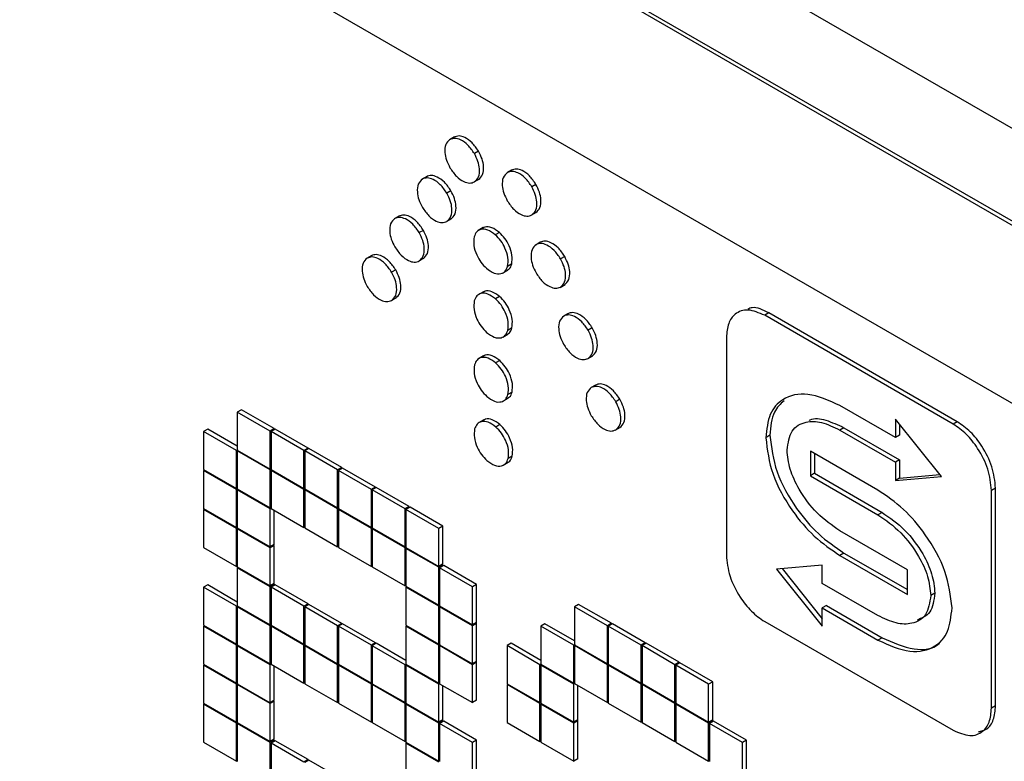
# Model space of a CAD drawing. Header units: millimetres. Extents: x 0 to 4200, y 0 to 2970.
# Tile 69 of 75: x 3128 to 3145, y 2218 to 2231. Entities that reach past the tile are written whole.
import ezdxf

# ---------------------------------------------------------------- set-up
doc = ezdxf.new("R2010")
doc.units = ezdxf.units.MM
doc.header["$LTSCALE"] = 10

msp = doc.modelspace()

# ---------------------------------------------------------------- linework, layer by layer
at = {"color": 7, "linetype": 'Continuous', "lineweight": 25}
for p, q in [((3162.244, 2218.941), (3087.319, 2262.194)), ((3154.372, 2221.819), (3093.998, 2256.672)), ((3154.436, 2221.856), (3094.062, 2256.709)), ((3154.07, 2218.932), (3094.389, 2253.385)), ((3135.702, 2228.588), (3135.614, 2228.537)), ((3136.114, 2228.34), (3136.043, 2228.299)), ((3136.609, 2227.973), (3136.6, 2227.968)), ((3136.679, 2228.014), (3136.609, 2227.973)), ((3135.228, 2227.908), (3135.139, 2227.857)), ((3136.114, 2227.854), (3136.044, 2227.813)), ((3137.1, 2227.77), (3137.029, 2227.729)), ((3135.639, 2227.66), (3135.568, 2227.619)), ((3137.02, 2227.239), (3137.108, 2227.29)), ((3134.753, 2227.228), (3134.665, 2227.177)), ((3135.56, 2227.128), (3135.569, 2227.133)), ((3135.64, 2227.174), (3135.569, 2227.133)), ((3135.165, 2226.98), (3135.094, 2226.94)), ((3136.195, 2227.026), (3136.106, 2226.975)), ((3136.473, 2226.944), (3136.402, 2226.903)), ((3137.174, 2226.774), (3137.103, 2226.733)), ((3137.103, 2226.733), (3137.094, 2226.728)), ((3134.278, 2226.548), (3134.19, 2226.497)), ((3135.085, 2226.448), (3135.094, 2226.453)), ((3135.165, 2226.494), (3135.094, 2226.453)), ((3137.595, 2226.531), (3137.524, 2226.49)), ((3134.69, 2226.3), (3134.619, 2226.26)), ((3136.527, 2226.246), (3136.616, 2226.297)), ((3136.684, 2226.402), (3136.613, 2226.361)), ((3136.198, 2225.924), (3136.109, 2225.873)), ((3137.515, 2225.999), (3137.603, 2226.05)), ((3134.61, 2225.768), (3134.62, 2225.774)), ((3134.691, 2225.815), (3134.62, 2225.774)), ((3136.476, 2225.843), (3136.405, 2225.802)), ((3137.578, 2225.506), (3137.569, 2225.5)), ((3137.649, 2225.547), (3137.578, 2225.506)), ((3141.104, 2225.56), (3141.033, 2225.519)), ((3144.273, 2223.649), (3141.033, 2225.519)), ((3144.343, 2223.69), (3141.104, 2225.56)), ((3136.687, 2225.301), (3136.616, 2225.26)), ((3138.069, 2225.303), (3137.998, 2225.262)), ((3136.531, 2225.144), (3136.619, 2225.195)), ((3140.374, 2225.138), (3140.374, 2221.397)), ((3136.201, 2224.822), (3136.113, 2224.771)), ((3136.479, 2224.741), (3136.408, 2224.7)), ((3137.989, 2224.772), (3138.078, 2224.823)), ((3138.052, 2224.278), (3138.043, 2224.273)), ((3138.123, 2224.319), (3138.052, 2224.278)), ((3136.534, 2224.043), (3136.622, 2224.094)), ((3136.69, 2224.199), (3136.619, 2224.158)), ((3138.544, 2224.075), (3138.473, 2224.034)), ((3132.037, 2223.896), (3131.966, 2223.856)), ((3132.602, 2223.57), (3132.037, 2223.896)), ((3143.282, 2223.416), (3142.326, 2223.968)), ((3131.966, 2223.856), (3131.966, 2223.202)), ((3132.532, 2223.529), (3131.966, 2223.856)), ((3136.204, 2223.72), (3136.115, 2223.669)), ((3144.071, 2222.749), (3143.282, 2223.731)), ((3143.282, 2223.731), (3143.282, 2223.416)), ((3131.457, 2223.562), (3131.386, 2223.521)), ((3131.966, 2223.268), (3131.457, 2223.562)), ((3132.602, 2223.57), (3132.532, 2223.529)), ((3132.617, 2223.562), (3132.546, 2223.521)), ((3132.602, 2223.554), (3132.602, 2223.57)), ((3133.182, 2223.235), (3132.617, 2223.562)), ((3136.482, 2223.639), (3136.411, 2223.598)), ((3138.464, 2223.544), (3138.552, 2223.595)), ((3142.396, 2223.587), (3142.326, 2223.546)), ((3142.326, 2223.546), (3143.282, 2222.994)), ((3142.396, 2223.587), (3143.353, 2223.034)), ((3143.353, 2223.643), (3143.353, 2223.457)), ((3144.343, 2223.69), (3144.273, 2223.649)), ((3131.386, 2223.521), (3131.386, 2222.868)), ((3131.952, 2223.194), (3131.386, 2223.521)), ((3132.532, 2222.876), (3132.532, 2223.529)), ((3132.546, 2223.521), (3132.546, 2222.868)), ((3133.111, 2223.194), (3132.546, 2223.521)), ((3141.122, 2223.456), (3141.052, 2223.415)), ((3143.353, 2223.457), (3143.282, 2223.416)), ((3131.966, 2223.202), (3131.952, 2223.194)), ((3131.966, 2223.202), (3132.532, 2222.876)), ((3133.182, 2223.235), (3133.111, 2223.194)), ((3133.196, 2223.227), (3133.126, 2223.186)), ((3133.182, 2223.219), (3133.182, 2223.235)), ((3133.762, 2222.9), (3133.196, 2223.227)), ((3131.952, 2222.541), (3131.952, 2223.194)), ((3131.98, 2223.194), (3131.966, 2223.186)), ((3131.966, 2223.186), (3131.966, 2222.533)), ((3132.532, 2222.86), (3131.966, 2223.186)), ((3133.111, 2222.541), (3133.111, 2223.194)), ((3133.126, 2223.186), (3133.126, 2222.533)), ((3133.691, 2222.86), (3133.126, 2223.186)), ((3136.693, 2223.097), (3136.622, 2223.056)), ((3142.98, 2222.513), (3141.819, 2223.183)), ((3141.819, 2223.183), (3141.819, 2222.761)), ((3141.89, 2223.142), (3141.89, 2222.802)), ((3143.353, 2223.034), (3143.282, 2222.994)), ((3143.353, 2223.034), (3143.353, 2222.719)), ((3131.386, 2222.868), (3131.952, 2222.541)), ((3132.546, 2222.884), (3132.532, 2222.876)), ((3132.546, 2222.868), (3132.532, 2222.86)), ((3132.546, 2222.868), (3133.111, 2222.541)), ((3133.762, 2222.9), (3133.691, 2222.86)), ((3133.776, 2222.892), (3133.705, 2222.851)), ((3133.762, 2222.884), (3133.762, 2222.9)), ((3134.342, 2222.566), (3133.776, 2222.892)), ((3136.537, 2222.941), (3136.625, 2222.992)), ((3143.282, 2222.994), (3143.282, 2222.679)), ((3131.4, 2222.859), (3131.386, 2222.851)), ((3131.386, 2222.851), (3131.386, 2222.198)), ((3131.952, 2222.525), (3131.386, 2222.851)), ((3132.532, 2222.206), (3132.532, 2222.86)), ((3132.56, 2222.86), (3132.546, 2222.851)), ((3132.546, 2222.851), (3132.546, 2222.198)), ((3133.111, 2222.525), (3132.546, 2222.851)), ((3133.691, 2222.206), (3133.691, 2222.86)), ((3133.705, 2222.851), (3133.705, 2222.198)), ((3134.271, 2222.525), (3133.705, 2222.851)), ((3141.89, 2222.802), (3141.819, 2222.761)), ((3141.819, 2222.761), (3142.98, 2222.091)), ((3141.89, 2222.802), (3143.051, 2222.131)), ((3143.282, 2222.679), (3144.071, 2222.749)), ((3143.353, 2222.719), (3143.282, 2222.679)), ((3143.353, 2222.719), (3144.045, 2222.782)), ((3131.966, 2222.549), (3131.952, 2222.541)), ((3131.966, 2222.533), (3131.952, 2222.525)), ((3131.952, 2221.871), (3131.952, 2222.525)), ((3131.966, 2222.533), (3132.532, 2222.206)), ((3131.98, 2222.525), (3131.966, 2222.517)), ((3133.126, 2222.549), (3133.111, 2222.541)), ((3133.126, 2222.533), (3133.111, 2222.525)), ((3133.111, 2221.872), (3133.111, 2222.525)), ((3133.126, 2222.533), (3133.691, 2222.206)), ((3133.14, 2222.525), (3133.126, 2222.517)), ((3134.342, 2222.566), (3134.271, 2222.525)), ((3134.271, 2221.872), (3134.271, 2222.525)), ((3134.356, 2222.558), (3134.285, 2222.517)), ((3134.342, 2222.549), (3134.342, 2222.566)), ((3134.922, 2222.231), (3134.356, 2222.558)), ((3145.003, 2222.547), (3144.932, 2222.506)), ((3145.003, 2218.806), (3145.003, 2222.547)), ((3131.966, 2222.517), (3131.966, 2221.863)), ((3132.532, 2222.19), (3131.966, 2222.517)), ((3133.126, 2222.517), (3133.126, 2221.863)), ((3133.691, 2222.19), (3133.126, 2222.517)), ((3134.285, 2222.517), (3134.285, 2221.863)), ((3134.851, 2222.19), (3134.285, 2222.517)), ((3144.932, 2218.765), (3144.932, 2222.506)), ((3131.386, 2222.198), (3131.952, 2221.871)), ((3131.4, 2222.19), (3131.386, 2222.182)), ((3132.546, 2222.214), (3132.532, 2222.206)), ((3132.546, 2222.198), (3132.532, 2222.19)), ((3132.532, 2221.537), (3132.532, 2222.19)), ((3132.546, 2222.198), (3133.111, 2221.872)), ((3133.705, 2222.215), (3133.691, 2222.206)), ((3133.705, 2222.198), (3133.691, 2222.19)), ((3133.691, 2221.537), (3133.691, 2222.19)), ((3133.705, 2222.198), (3134.271, 2221.872)), ((3133.72, 2222.19), (3133.705, 2222.182)), ((3134.922, 2222.231), (3134.851, 2222.19)), ((3134.851, 2221.537), (3134.851, 2222.19)), ((3134.936, 2222.223), (3134.865, 2222.182)), ((3134.922, 2222.215), (3134.922, 2222.231)), ((3135.502, 2221.896), (3134.936, 2222.223)), ((3131.386, 2222.182), (3131.386, 2221.528)), ((3131.952, 2221.855), (3131.386, 2222.182)), ((3132.602, 2221.578), (3132.602, 2222.165)), ((3133.705, 2222.182), (3133.705, 2221.529)), ((3134.271, 2221.855), (3133.705, 2222.182)), ((3134.865, 2222.182), (3134.865, 2221.529)), ((3135.431, 2221.855), (3134.865, 2222.182)), ((3143.051, 2222.131), (3142.98, 2222.091)), ((3131.966, 2221.88), (3131.952, 2221.871)), ((3131.966, 2221.863), (3131.952, 2221.855)), ((3131.952, 2221.202), (3131.952, 2221.855)), ((3131.966, 2221.863), (3132.532, 2221.537)), ((3131.98, 2221.855), (3131.966, 2221.847)), ((3131.966, 2221.847), (3131.966, 2221.194)), ((3132.532, 2221.52), (3131.966, 2221.847)), ((3133.126, 2221.88), (3133.111, 2221.872)), ((3133.126, 2221.863), (3133.691, 2221.537)), ((3134.285, 2221.88), (3134.271, 2221.872)), ((3134.285, 2221.863), (3134.271, 2221.855)), ((3134.271, 2221.202), (3134.271, 2221.855)), ((3134.285, 2221.863), (3134.851, 2221.537)), ((3134.299, 2221.855), (3134.285, 2221.847)), ((3134.285, 2221.847), (3134.285, 2221.194)), ((3134.851, 2221.521), (3134.285, 2221.847)), ((3135.502, 2221.896), (3135.431, 2221.855)), ((3135.431, 2221.202), (3135.431, 2221.855)), ((3135.502, 2221.243), (3135.502, 2221.896)), ((3143.486, 2221.143), (3142.326, 2221.813)), ((3131.386, 2221.528), (3131.952, 2221.202)), ((3132.602, 2221.578), (3132.532, 2221.537)), ((3132.602, 2221.561), (3132.532, 2221.52)), ((3132.532, 2220.867), (3132.532, 2221.52)), ((3132.602, 2221.561), (3132.588, 2221.569)), ((3132.602, 2220.908), (3132.602, 2221.561)), ((3133.705, 2221.545), (3133.691, 2221.537)), ((3133.705, 2221.529), (3134.271, 2221.202)), ((3134.865, 2221.545), (3134.851, 2221.537)), ((3134.865, 2221.529), (3134.851, 2221.521)), ((3134.851, 2220.867), (3134.851, 2221.521)), ((3134.865, 2221.529), (3135.431, 2221.202)), ((3134.879, 2221.521), (3134.865, 2221.512)), ((3134.865, 2221.512), (3134.865, 2220.859)), ((3135.431, 2221.186), (3134.865, 2221.512)), ((3142.396, 2221.431), (3142.326, 2221.391)), ((3142.326, 2221.391), (3143.486, 2220.721)), ((3142.396, 2221.431), (3143.486, 2220.802)), ((3131.966, 2221.21), (3131.952, 2221.202)), ((3131.966, 2221.194), (3132.532, 2220.867)), ((3131.98, 2221.186), (3131.966, 2221.177)), ((3131.966, 2221.177), (3131.966, 2220.524)), ((3132.532, 2220.851), (3131.966, 2221.177)), ((3134.285, 2221.21), (3134.271, 2221.202)), ((3134.285, 2221.194), (3134.851, 2220.867)), ((3135.502, 2221.243), (3135.431, 2221.202)), ((3135.502, 2221.227), (3135.431, 2221.186)), ((3135.431, 2220.533), (3135.431, 2221.186)), ((3135.516, 2221.219), (3135.445, 2221.178)), ((3135.445, 2221.178), (3135.445, 2220.524)), ((3136.011, 2220.851), (3135.445, 2221.178)), ((3135.502, 2221.227), (3135.487, 2221.235)), ((3135.502, 2221.21), (3135.502, 2221.227)), ((3136.081, 2220.892), (3135.516, 2221.219)), ((3142.023, 2221.225), (3141.234, 2221.154)), ((3142.023, 2220.91), (3142.023, 2221.225)), ((3141.234, 2221.154), (3142.023, 2220.172)), ((3141.331, 2221.163), (3142.023, 2220.301)), ((3143.486, 2220.721), (3143.486, 2221.143)), ((3131.457, 2220.883), (3131.386, 2220.843)), ((3131.386, 2220.843), (3131.386, 2220.189)), ((3131.952, 2220.516), (3131.386, 2220.843)), ((3131.966, 2220.589), (3131.457, 2220.883)), ((3132.602, 2220.908), (3132.532, 2220.867)), ((3132.602, 2220.892), (3132.532, 2220.851)), ((3132.532, 2220.198), (3132.532, 2220.851)), ((3132.617, 2220.883), (3132.546, 2220.843)), ((3133.111, 2220.516), (3132.546, 2220.843)), ((3132.546, 2220.843), (3132.546, 2220.189)), ((3132.602, 2220.892), (3132.588, 2220.9)), ((3132.602, 2220.875), (3132.602, 2220.892)), ((3133.182, 2220.557), (3132.617, 2220.883)), ((3134.865, 2220.876), (3134.851, 2220.867)), ((3134.865, 2220.859), (3135.431, 2220.533)), ((3134.879, 2220.851), (3134.865, 2220.843)), ((3134.865, 2220.843), (3134.865, 2220.19)), ((3135.431, 2220.516), (3134.865, 2220.843)), ((3136.081, 2220.892), (3136.011, 2220.851)), ((3136.011, 2220.198), (3136.011, 2220.851)), ((3136.081, 2220.239), (3136.081, 2220.892)), ((3142.98, 2220.357), (3142.023, 2220.91)), ((3143.959, 2220.74), (3143.888, 2220.7)), ((3131.966, 2220.524), (3131.952, 2220.516)), ((3131.952, 2219.863), (3131.952, 2220.516)), ((3131.966, 2220.524), (3132.532, 2220.198)), ((3131.98, 2220.516), (3131.966, 2220.508)), ((3131.966, 2220.508), (3131.966, 2219.855)), ((3132.532, 2220.181), (3131.966, 2220.508)), ((3133.182, 2220.557), (3133.111, 2220.516)), ((3133.111, 2219.863), (3133.111, 2220.516)), ((3133.196, 2220.549), (3133.126, 2220.508)), ((3133.691, 2220.181), (3133.126, 2220.508)), ((3133.126, 2220.508), (3133.126, 2219.855)), ((3133.182, 2220.541), (3133.182, 2220.557)), ((3133.762, 2220.222), (3133.196, 2220.549)), ((3135.445, 2220.541), (3135.431, 2220.533)), ((3135.445, 2220.524), (3135.431, 2220.516)), ((3135.431, 2219.863), (3135.431, 2220.516)), ((3135.445, 2220.524), (3136.011, 2220.198)), ((3135.459, 2220.516), (3135.445, 2220.508)), ((3135.445, 2220.508), (3135.445, 2219.855)), ((3136.011, 2220.182), (3135.445, 2220.508)), ((3137.835, 2220.549), (3137.764, 2220.508)), ((3137.764, 2220.508), (3137.764, 2219.855)), ((3138.33, 2220.182), (3137.764, 2220.508)), ((3138.401, 2220.223), (3137.835, 2220.549)), ((3142.094, 2220.528), (3142.023, 2220.487)), ((3142.094, 2220.528), (3143.051, 2219.976)), ((3142.023, 2220.172), (3142.023, 2220.487)), ((3142.023, 2220.487), (3142.98, 2219.935)), ((3131.386, 2220.189), (3131.952, 2219.863)), ((3131.4, 2220.181), (3131.386, 2220.173)), ((3131.952, 2219.846), (3131.386, 2220.173)), ((3131.386, 2220.173), (3131.386, 2219.52)), ((3132.546, 2220.206), (3132.532, 2220.198)), ((3132.546, 2220.189), (3132.532, 2220.181)), ((3132.532, 2219.528), (3132.532, 2220.181)), ((3132.546, 2220.189), (3133.111, 2219.863)), ((3132.56, 2220.181), (3132.546, 2220.173)), ((3132.546, 2220.173), (3132.546, 2219.52)), ((3133.111, 2219.847), (3132.546, 2220.173)), ((3133.762, 2220.222), (3133.691, 2220.181)), ((3133.691, 2219.528), (3133.691, 2220.181)), ((3133.776, 2220.214), (3133.705, 2220.173)), ((3134.271, 2219.847), (3133.705, 2220.173)), ((3133.705, 2220.173), (3133.705, 2219.52)), ((3133.762, 2220.206), (3133.762, 2220.222)), ((3134.342, 2219.887), (3133.776, 2220.214)), ((3134.865, 2220.19), (3135.431, 2219.863)), ((3134.879, 2220.181), (3134.865, 2220.173)), ((3135.431, 2219.847), (3134.865, 2220.173)), ((3134.865, 2220.173), (3134.865, 2219.52)), ((3136.081, 2220.239), (3136.011, 2220.198)), ((3136.081, 2220.222), (3136.011, 2220.182)), ((3136.011, 2219.528), (3136.011, 2220.182)), ((3136.081, 2220.222), (3136.067, 2220.231)), ((3136.081, 2219.569), (3136.081, 2220.222)), ((3137.255, 2220.214), (3137.184, 2220.174)), ((3137.184, 2220.174), (3137.184, 2219.52)), ((3137.75, 2219.847), (3137.184, 2220.174)), ((3137.764, 2219.92), (3137.255, 2220.214)), ((3138.401, 2220.223), (3138.33, 2220.182)), ((3138.33, 2219.529), (3138.33, 2220.182)), ((3138.415, 2220.214), (3138.344, 2220.174)), ((3138.344, 2220.174), (3138.344, 2219.52)), ((3138.91, 2219.847), (3138.344, 2220.174)), ((3138.401, 2220.206), (3138.401, 2220.223)), ((3138.98, 2219.888), (3138.415, 2220.214)), ((3141.033, 2220.254), (3144.273, 2218.384)), ((3131.966, 2219.871), (3131.952, 2219.863)), ((3131.966, 2219.855), (3131.952, 2219.846)), ((3131.952, 2219.193), (3131.952, 2219.846)), ((3131.966, 2219.855), (3132.532, 2219.528)), ((3131.98, 2219.846), (3131.966, 2219.838)), ((3132.532, 2219.512), (3131.966, 2219.838)), ((3131.966, 2219.838), (3131.966, 2219.185)), ((3133.126, 2219.871), (3133.111, 2219.863)), ((3133.126, 2219.855), (3133.111, 2219.847)), ((3133.111, 2219.193), (3133.111, 2219.847)), ((3133.126, 2219.855), (3133.691, 2219.528)), ((3133.14, 2219.847), (3133.126, 2219.838)), ((3133.126, 2219.838), (3133.126, 2219.185)), ((3133.691, 2219.512), (3133.126, 2219.838)), ((3134.342, 2219.887), (3134.271, 2219.847)), ((3134.271, 2219.193), (3134.271, 2219.847)), ((3134.356, 2219.879), (3134.285, 2219.838)), ((3134.851, 2219.512), (3134.285, 2219.838)), ((3134.285, 2219.838), (3134.285, 2219.185)), ((3134.342, 2219.871), (3134.342, 2219.887)), ((3134.865, 2219.585), (3134.356, 2219.879)), ((3135.445, 2219.871), (3135.431, 2219.863)), ((3135.445, 2219.855), (3135.431, 2219.847)), ((3135.431, 2219.194), (3135.431, 2219.847)), ((3135.445, 2219.855), (3136.011, 2219.528)), ((3135.459, 2219.847), (3135.445, 2219.839)), ((3136.011, 2219.512), (3135.445, 2219.839)), ((3135.445, 2219.839), (3135.445, 2219.185)), ((3136.675, 2219.88), (3136.605, 2219.839)), ((3136.605, 2219.839), (3136.605, 2219.185)), ((3137.17, 2219.512), (3136.605, 2219.839)), ((3137.184, 2219.586), (3136.675, 2219.88)), ((3137.764, 2219.855), (3137.75, 2219.847)), ((3137.75, 2219.194), (3137.75, 2219.847)), ((3137.764, 2219.855), (3138.33, 2219.529)), ((3137.778, 2219.847), (3137.764, 2219.839)), ((3137.764, 2219.839), (3137.764, 2219.186)), ((3138.33, 2219.512), (3137.764, 2219.839)), ((3138.98, 2219.888), (3138.91, 2219.847)), ((3138.91, 2219.194), (3138.91, 2219.847)), ((3138.995, 2219.88), (3138.924, 2219.839)), ((3138.924, 2219.839), (3138.924, 2219.186)), ((3139.49, 2219.512), (3138.924, 2219.839)), ((3138.98, 2219.872), (3138.98, 2219.888)), ((3139.56, 2219.553), (3138.995, 2219.88)), ((3143.051, 2219.976), (3142.98, 2219.935)), ((3131.386, 2219.52), (3131.952, 2219.193)), ((3131.4, 2219.512), (3131.386, 2219.503)), ((3131.952, 2219.177), (3131.386, 2219.503)), ((3131.386, 2219.503), (3131.386, 2218.85)), ((3132.546, 2219.536), (3132.532, 2219.528)), ((3132.546, 2219.52), (3132.532, 2219.512)), ((3132.532, 2218.858), (3132.532, 2219.512)), ((3132.546, 2219.52), (3133.111, 2219.193)), ((3132.602, 2218.899), (3132.602, 2219.487)), ((3133.705, 2219.536), (3133.691, 2219.528)), ((3133.705, 2219.52), (3133.691, 2219.512)), ((3133.691, 2218.859), (3133.691, 2219.512)), ((3133.705, 2219.52), (3134.271, 2219.193)), ((3133.72, 2219.512), (3133.705, 2219.504)), ((3133.705, 2219.504), (3133.705, 2218.85)), ((3134.271, 2219.177), (3133.705, 2219.504)), ((3134.865, 2219.52), (3134.851, 2219.512)), ((3134.851, 2218.859), (3134.851, 2219.512)), ((3134.865, 2219.52), (3135.431, 2219.194)), ((3134.879, 2219.512), (3134.865, 2219.504)), ((3134.865, 2219.504), (3134.865, 2218.851)), ((3135.431, 2219.177), (3134.865, 2219.504)), ((3136.081, 2219.569), (3136.011, 2219.528)), ((3136.081, 2219.553), (3136.011, 2219.512)), ((3136.011, 2218.859), (3136.011, 2219.512)), ((3136.081, 2219.553), (3136.067, 2219.561)), ((3136.081, 2218.9), (3136.081, 2219.553)), ((3137.184, 2219.52), (3137.17, 2219.512)), ((3137.17, 2218.859), (3137.17, 2219.512)), ((3137.184, 2219.52), (3137.75, 2219.194)), ((3137.199, 2219.512), (3137.184, 2219.504)), ((3137.75, 2219.177), (3137.184, 2219.504)), ((3137.184, 2219.504), (3137.184, 2218.851)), ((3138.344, 2219.537), (3138.33, 2219.529)), ((3138.344, 2219.52), (3138.33, 2219.512)), ((3138.33, 2218.859), (3138.33, 2219.512)), ((3138.344, 2219.52), (3138.91, 2219.194)), ((3138.358, 2219.512), (3138.344, 2219.504)), ((3138.344, 2219.504), (3138.344, 2218.851)), ((3138.91, 2219.178), (3138.344, 2219.504)), ((3139.56, 2219.553), (3139.49, 2219.512)), ((3139.49, 2218.859), (3139.49, 2219.512)), ((3139.574, 2219.545), (3139.504, 2219.504)), ((3139.504, 2219.504), (3139.504, 2218.851)), ((3140.069, 2219.178), (3139.504, 2219.504)), ((3139.56, 2219.537), (3139.56, 2219.553)), ((3140.14, 2219.218), (3139.574, 2219.545)), ((3131.966, 2219.201), (3131.952, 2219.193)), ((3131.966, 2219.185), (3131.952, 2219.177)), ((3131.952, 2218.524), (3131.952, 2219.177)), ((3131.966, 2219.185), (3132.532, 2218.858)), ((3131.98, 2219.177), (3131.966, 2219.169)), ((3131.966, 2219.169), (3131.966, 2218.515)), ((3132.532, 2218.842), (3131.966, 2219.169)), ((3133.126, 2219.201), (3133.111, 2219.193)), ((3133.126, 2219.185), (3133.691, 2218.859)), ((3134.285, 2219.202), (3134.271, 2219.193)), ((3134.285, 2219.185), (3134.271, 2219.177)), ((3134.271, 2218.524), (3134.271, 2219.177)), ((3134.285, 2219.185), (3134.851, 2218.859)), ((3134.299, 2219.177), (3134.285, 2219.169)), ((3134.285, 2219.169), (3134.285, 2218.516)), ((3134.851, 2218.842), (3134.285, 2219.169)), ((3135.445, 2219.202), (3135.431, 2219.194)), ((3135.445, 2219.185), (3135.431, 2219.177)), ((3135.431, 2218.524), (3135.431, 2219.177)), ((3135.445, 2219.185), (3136.011, 2218.859)), ((3135.502, 2218.565), (3135.502, 2219.153)), ((3136.605, 2219.185), (3137.17, 2218.859)), ((3136.619, 2219.177), (3136.605, 2219.169)), ((3136.605, 2219.169), (3136.605, 2218.516)), ((3137.17, 2218.843), (3136.605, 2219.169)), ((3137.764, 2219.202), (3137.75, 2219.194)), ((3137.764, 2219.186), (3137.75, 2219.177)), ((3137.75, 2218.524), (3137.75, 2219.177)), ((3137.764, 2219.186), (3138.33, 2218.859)), ((3137.821, 2218.565), (3137.821, 2219.153)), ((3138.924, 2219.202), (3138.91, 2219.194)), ((3138.924, 2219.186), (3138.91, 2219.178)), ((3138.91, 2218.524), (3138.91, 2219.178)), ((3138.924, 2219.186), (3139.49, 2218.859)), ((3138.938, 2219.178), (3138.924, 2219.169)), ((3138.924, 2219.169), (3138.924, 2218.516)), ((3139.49, 2218.843), (3138.924, 2219.169)), ((3140.14, 2219.218), (3140.069, 2219.178)), ((3140.069, 2218.524), (3140.069, 2219.178)), ((3140.14, 2218.565), (3140.14, 2219.218)), ((3131.386, 2218.85), (3131.952, 2218.524)), ((3131.4, 2218.842), (3131.386, 2218.834)), ((3131.952, 2218.507), (3131.386, 2218.834)), ((3131.386, 2218.834), (3131.386, 2218.181)), ((3132.602, 2218.899), (3132.532, 2218.858)), ((3132.602, 2218.883), (3132.532, 2218.842)), ((3132.532, 2218.189), (3132.532, 2218.842)), ((3132.602, 2218.883), (3132.588, 2218.891)), ((3132.602, 2218.23), (3132.602, 2218.883)), ((3133.705, 2218.867), (3133.691, 2218.859)), ((3133.705, 2218.85), (3134.271, 2218.524)), ((3134.865, 2218.867), (3134.851, 2218.859)), ((3134.865, 2218.851), (3134.851, 2218.842)), ((3134.851, 2218.189), (3134.851, 2218.842)), ((3134.865, 2218.851), (3135.431, 2218.524)), ((3134.879, 2218.842), (3134.865, 2218.834)), ((3134.865, 2218.834), (3134.865, 2218.181)), ((3135.431, 2218.508), (3134.865, 2218.834)), ((3136.081, 2218.9), (3136.011, 2218.859)), ((3137.184, 2218.867), (3137.17, 2218.859)), ((3137.184, 2218.851), (3137.17, 2218.843)), ((3137.17, 2218.189), (3137.17, 2218.843)), ((3137.184, 2218.851), (3137.75, 2218.524)), ((3137.199, 2218.843), (3137.184, 2218.834)), ((3137.184, 2218.834), (3137.184, 2218.181)), ((3137.75, 2218.508), (3137.184, 2218.834)), ((3138.344, 2218.867), (3138.33, 2218.859)), ((3138.344, 2218.851), (3138.91, 2218.524)), ((3139.504, 2218.867), (3139.49, 2218.859)), ((3139.504, 2218.851), (3139.49, 2218.843)), ((3139.49, 2218.19), (3139.49, 2218.843)), ((3139.504, 2218.851), (3140.069, 2218.524)), ((3139.518, 2218.843), (3139.504, 2218.835)), ((3139.504, 2218.835), (3139.504, 2218.181)), ((3140.069, 2218.508), (3139.504, 2218.835)), ((3145.003, 2218.806), (3144.932, 2218.765)), ((3131.966, 2218.532), (3131.952, 2218.524)), ((3131.966, 2218.515), (3131.952, 2218.507)), ((3131.952, 2217.854), (3131.952, 2218.507)), ((3131.966, 2218.515), (3132.532, 2218.189)), ((3131.98, 2218.507), (3131.966, 2218.499)), ((3131.966, 2218.499), (3131.966, 2217.846)), ((3132.532, 2218.173), (3131.966, 2218.499)), ((3134.285, 2218.532), (3134.271, 2218.524)), ((3134.285, 2218.516), (3134.851, 2218.189)), ((3135.502, 2218.565), (3135.431, 2218.524)), ((3135.502, 2218.548), (3135.431, 2218.508)), ((3135.431, 2217.854), (3135.431, 2218.508)), ((3135.516, 2218.54), (3135.445, 2218.499)), ((3135.445, 2218.499), (3135.445, 2217.846)), ((3136.011, 2218.173), (3135.445, 2218.499)), ((3135.502, 2218.548), (3135.487, 2218.557)), ((3135.502, 2218.532), (3135.502, 2218.548)), ((3136.081, 2218.214), (3135.516, 2218.54)), ((3136.605, 2218.516), (3137.17, 2218.189)), ((3137.821, 2218.565), (3137.75, 2218.524)), ((3137.821, 2218.549), (3137.75, 2218.508)), ((3137.75, 2217.855), (3137.75, 2218.508)), ((3137.821, 2218.549), (3137.807, 2218.557)), ((3137.821, 2217.895), (3137.821, 2218.549)), ((3138.924, 2218.532), (3138.91, 2218.524)), ((3138.924, 2218.516), (3139.49, 2218.19)), ((3140.14, 2218.565), (3140.069, 2218.524)), ((3140.14, 2218.549), (3140.069, 2218.508)), ((3140.069, 2217.855), (3140.069, 2218.508)), ((3140.154, 2218.541), (3140.084, 2218.5)), ((3140.084, 2218.5), (3140.084, 2217.847)), ((3140.649, 2218.173), (3140.084, 2218.5)), ((3140.14, 2218.549), (3140.126, 2218.557)), ((3140.14, 2218.533), (3140.14, 2218.549)), ((3140.72, 2218.214), (3140.154, 2218.541)), ((3131.386, 2218.181), (3131.952, 2217.854)), ((3132.602, 2218.23), (3132.532, 2218.189)), ((3132.602, 2218.213), (3132.532, 2218.173)), ((3132.532, 2217.519), (3132.532, 2218.173)), ((3132.617, 2218.205), (3132.546, 2218.164)), ((3132.546, 2218.164), (3132.546, 2217.511)), ((3133.111, 2217.838), (3132.546, 2218.164)), ((3132.602, 2218.213), (3132.588, 2218.222)), ((3132.602, 2218.197), (3132.602, 2218.213)), ((3133.182, 2217.879), (3132.617, 2218.205)), ((3134.865, 2218.197), (3134.851, 2218.189)), ((3134.865, 2218.181), (3135.431, 2217.854)), ((3134.879, 2218.173), (3134.865, 2218.165)), ((3134.865, 2218.165), (3134.865, 2217.511)), ((3135.431, 2217.838), (3134.865, 2218.165)), ((3136.081, 2218.214), (3136.011, 2218.173)), ((3136.011, 2217.52), (3136.011, 2218.173)), ((3136.081, 2217.56), (3136.081, 2218.214)), ((3137.184, 2218.197), (3137.17, 2218.189)), ((3137.184, 2218.181), (3137.75, 2217.855)), ((3139.504, 2218.198), (3139.49, 2218.19)), ((3139.504, 2218.181), (3140.069, 2217.855)), ((3140.72, 2218.214), (3140.649, 2218.173)), ((3140.649, 2217.52), (3140.649, 2218.173)), ((3140.72, 2217.561), (3140.72, 2218.214)), ((3131.966, 2217.862), (3131.952, 2217.854)), ((3133.182, 2217.879), (3133.111, 2217.838)), ((3133.196, 2217.87), (3133.126, 2217.83)), ((3133.182, 2217.862), (3133.182, 2217.879)), ((3133.762, 2217.544), (3133.196, 2217.87)), ((3135.445, 2217.863), (3135.431, 2217.854)), ((3137.821, 2217.895), (3137.75, 2217.855)), ((3140.084, 2217.863), (3140.069, 2217.855))]:
    msp.add_line(p, q, dxfattribs=at)
for points, knots in [([(3135.622, 2228.541), (3135.595, 2228.516), (3135.541, 2228.467), (3135.529, 2228.33), (3135.557, 2228.187), (3135.601, 2228.1), (3135.623, 2228.055)], [0, 0, 0, 0, 0.283852, 0.558089, 0.775166, 1, 1, 1, 1]), ([(3136.043, 2228.299), (3136.007, 2228.351), (3135.938, 2228.453), (3135.813, 2228.539), (3135.703, 2228.571), (3135.65, 2228.551), (3135.622, 2228.541)], [0, 0, 0, 0, 0.283727, 0.557958, 0.775051, 1, 1, 1, 1]), ([(3136.114, 2228.34), (3136.078, 2228.392), (3136.008, 2228.494), (3135.884, 2228.58), (3135.774, 2228.612), (3135.72, 2228.592), (3135.693, 2228.582)], [0, 0, 0, 0, 0.283727, 0.557958, 0.775051, 1, 1, 1, 1]), ([(3136.044, 2227.813), (3136.071, 2227.838), (3136.124, 2227.888), (3136.136, 2228.025), (3136.109, 2228.168), (3136.065, 2228.255), (3136.043, 2228.299)], [0, 0, 0, 0, 0.283597, 0.557782, 0.774923, 1, 1, 1, 1]), ([(3136.114, 2227.854), (3136.142, 2227.879), (3136.195, 2227.929), (3136.207, 2228.066), (3136.18, 2228.209), (3136.136, 2228.296), (3136.114, 2228.34)], [0, 0, 0, 0, 0.283597, 0.557782, 0.774923, 1, 1, 1, 1]), ([(3135.623, 2228.055), (3135.658, 2228.003), (3135.728, 2227.901), (3135.853, 2227.815), (3135.963, 2227.783), (3136.016, 2227.803), (3136.044, 2227.813)], [0, 0, 0, 0, 0.283721, 0.557914, 0.775048, 1, 1, 1, 1]), ([(3136.609, 2227.973), (3136.581, 2227.948), (3136.527, 2227.898), (3136.515, 2227.762), (3136.542, 2227.619), (3136.586, 2227.532), (3136.608, 2227.487)], [0, 0, 0, 0, 0.283811, 0.558037, 0.775108, 1, 1, 1, 1]), ([(3137.029, 2227.729), (3136.994, 2227.781), (3136.924, 2227.883), (3136.8, 2227.97), (3136.69, 2228.002), (3136.636, 2227.983), (3136.609, 2227.973)], [0, 0, 0, 0, 0.283844, 0.558005, 0.775049, 1, 1, 1, 1]), ([(3137.1, 2227.77), (3137.065, 2227.822), (3136.995, 2227.924), (3136.87, 2228.011), (3136.76, 2228.043), (3136.707, 2228.023), (3136.679, 2228.014)], [0, 0, 0, 0, 0.283844, 0.558005, 0.775049, 1, 1, 1, 1]), ([(3135.148, 2227.862), (3135.121, 2227.836), (3135.067, 2227.787), (3135.055, 2227.65), (3135.082, 2227.507), (3135.126, 2227.42), (3135.148, 2227.375)], [0, 0, 0, 0, 0.283752, 0.55799, 0.775072, 1, 1, 1, 1]), ([(3135.568, 2227.619), (3135.533, 2227.671), (3135.463, 2227.773), (3135.339, 2227.859), (3135.229, 2227.891), (3135.175, 2227.872), (3135.148, 2227.862)], [0, 0, 0, 0, 0.283787, 0.557884, 0.774939, 1, 1, 1, 1]), ([(3135.639, 2227.66), (3135.604, 2227.712), (3135.534, 2227.814), (3135.409, 2227.9), (3135.299, 2227.932), (3135.246, 2227.912), (3135.218, 2227.902)], [0, 0, 0, 0, 0.283787, 0.557884, 0.774939, 1, 1, 1, 1]), ([(3137.099, 2227.285), (3137.127, 2227.31), (3137.18, 2227.359), (3137.193, 2227.496), (3137.166, 2227.638), (3137.122, 2227.726), (3137.1, 2227.77)], [0, 0, 0, 0, 0.283661, 0.557862, 0.775, 1, 1, 1, 1]), ([(3135.569, 2227.133), (3135.596, 2227.159), (3135.65, 2227.208), (3135.662, 2227.345), (3135.635, 2227.488), (3135.591, 2227.575), (3135.568, 2227.619)], [0, 0, 0, 0, 0.283654, 0.557981, 0.775124, 1, 1, 1, 1]), ([(3135.64, 2227.174), (3135.667, 2227.199), (3135.72, 2227.249), (3135.733, 2227.386), (3135.705, 2227.529), (3135.661, 2227.616), (3135.639, 2227.66)], [0, 0, 0, 0, 0.283654, 0.557981, 0.775124, 1, 1, 1, 1]), ([(3137.029, 2227.244), (3137.056, 2227.269), (3137.11, 2227.318), (3137.122, 2227.455), (3137.095, 2227.598), (3137.051, 2227.685), (3137.029, 2227.729)], [0, 0, 0, 0, 0.283661, 0.557862, 0.775, 1, 1, 1, 1]), ([(3136.608, 2227.487), (3136.643, 2227.435), (3136.713, 2227.333), (3136.837, 2227.247), (3136.948, 2227.215), (3137.001, 2227.234), (3137.029, 2227.244)], [0, 0, 0, 0, 0.283725, 0.557889, 0.774943, 1, 1, 1, 1]), ([(3135.148, 2227.375), (3135.184, 2227.324), (3135.254, 2227.222), (3135.378, 2227.136), (3135.488, 2227.104), (3135.542, 2227.123), (3135.569, 2227.133)], [0, 0, 0, 0, 0.283663, 0.557756, 0.774821, 1, 1, 1, 1]), ([(3134.673, 2227.182), (3134.646, 2227.157), (3134.592, 2227.107), (3134.58, 2226.97), (3134.608, 2226.827), (3134.652, 2226.74), (3134.674, 2226.696)], [0, 0, 0, 0, 0.283733, 0.557977, 0.775068, 1, 1, 1, 1]), ([(3135.094, 2226.94), (3135.059, 2226.991), (3134.989, 2227.094), (3134.864, 2227.179), (3134.754, 2227.211), (3134.7, 2227.192), (3134.673, 2227.182)], [0, 0, 0, 0, 0.283609, 0.557794, 0.774934, 1, 1, 1, 1]), ([(3135.165, 2226.98), (3135.129, 2227.032), (3135.06, 2227.134), (3134.935, 2227.22), (3134.825, 2227.252), (3134.771, 2227.233), (3134.744, 2227.223)], [0, 0, 0, 0, 0.283609, 0.557794, 0.774934, 1, 1, 1, 1]), ([(3135.094, 2226.453), (3135.122, 2226.479), (3135.175, 2226.528), (3135.187, 2226.665), (3135.16, 2226.808), (3135.116, 2226.895), (3135.094, 2226.94)], [0, 0, 0, 0, 0.283728, 0.557932, 0.775065, 1, 1, 1, 1]), ([(3135.165, 2226.494), (3135.192, 2226.519), (3135.246, 2226.569), (3135.258, 2226.706), (3135.231, 2226.849), (3135.187, 2226.936), (3135.165, 2226.98)], [0, 0, 0, 0, 0.2837277, 0.557932, 0.7750655, 1, 1, 1, 1]), ([(3136.402, 2226.903), (3136.358, 2226.936), (3136.271, 2226.999), (3136.157, 2227.005), (3136.075, 2226.961), (3136.051, 2226.9), (3136.038, 2226.869)], [0, 0, 0, 0, 0.283793, 0.557934, 0.774985, 1, 1, 1, 1]), ([(3136.473, 2226.944), (3136.429, 2226.976), (3136.342, 2227.038), (3136.24, 2227.051), (3136.2, 2227.023), (3136.189, 2227.015)], [0, 0, 0, 0, 0.426802, 0.839088, 1, 1, 1, 1]), ([(3136.684, 2226.402), (3136.69, 2226.45), (3136.701, 2226.544), (3136.649, 2226.706), (3136.57, 2226.845), (3136.506, 2226.911), (3136.473, 2226.944)], [0, 0, 0, 0, 0.283723, 0.558054, 0.775147, 1, 1, 1, 1]), ([(3136.038, 2226.869), (3136.032, 2226.822), (3136.021, 2226.728), (3136.073, 2226.566), (3136.152, 2226.426), (3136.217, 2226.361), (3136.249, 2226.328)], [0, 0, 0, 0, 0.283676, 0.557916, 0.775032, 1, 1, 1, 1]), ([(3136.613, 2226.361), (3136.619, 2226.409), (3136.63, 2226.503), (3136.579, 2226.665), (3136.5, 2226.805), (3136.435, 2226.87), (3136.402, 2226.903)], [0, 0, 0, 0, 0.283723, 0.558054, 0.775147, 1, 1, 1, 1]), ([(3137.595, 2226.531), (3137.559, 2226.583), (3137.49, 2226.685), (3137.365, 2226.771), (3137.255, 2226.803), (3137.201, 2226.784), (3137.174, 2226.774)], [0, 0, 0, 0, 0.283598, 0.557752, 0.774895, 1, 1, 1, 1]), ([(3134.674, 2226.696), (3134.709, 2226.644), (3134.779, 2226.542), (3134.904, 2226.456), (3135.014, 2226.424), (3135.067, 2226.443), (3135.094, 2226.453)], [0, 0, 0, 0, 0.283864, 0.558102, 0.775178, 1, 1, 1, 1]), ([(3137.103, 2226.733), (3137.076, 2226.708), (3137.022, 2226.659), (3137.01, 2226.522), (3137.037, 2226.38), (3137.08, 2226.293), (3137.103, 2226.248)], [0, 0, 0, 0, 0.2836, 0.557901, 0.775085, 1, 1, 1, 1]), ([(3137.524, 2226.49), (3137.488, 2226.542), (3137.419, 2226.644), (3137.294, 2226.73), (3137.184, 2226.763), (3137.131, 2226.743), (3137.103, 2226.733)], [0, 0, 0, 0, 0.283598, 0.557752, 0.774895, 1, 1, 1, 1]), ([(3134.199, 2226.502), (3134.171, 2226.477), (3134.118, 2226.427), (3134.106, 2226.29), (3134.133, 2226.147), (3134.177, 2226.06), (3134.199, 2226.016)], [0, 0, 0, 0, 0.283733, 0.557977, 0.775068, 1, 1, 1, 1]), ([(3134.619, 2226.26), (3134.584, 2226.311), (3134.514, 2226.414), (3134.39, 2226.5), (3134.28, 2226.532), (3134.226, 2226.512), (3134.199, 2226.502)], [0, 0, 0, 0, 0.28374, 0.5579, 0.774989, 1, 1, 1, 1]), ([(3134.69, 2226.3), (3134.655, 2226.352), (3134.585, 2226.454), (3134.46, 2226.54), (3134.35, 2226.572), (3134.297, 2226.553), (3134.269, 2226.543)], [0, 0, 0, 0, 0.28374, 0.5579, 0.774989, 1, 1, 1, 1]), ([(3137.523, 2226.004), (3137.551, 2226.03), (3137.604, 2226.079), (3137.617, 2226.215), (3137.59, 2226.358), (3137.546, 2226.445), (3137.524, 2226.49)], [0, 0, 0, 0, 0.283523, 0.557718, 0.774873, 1, 1, 1, 1]), ([(3137.594, 2226.045), (3137.621, 2226.07), (3137.675, 2226.12), (3137.688, 2226.256), (3137.66, 2226.399), (3137.617, 2226.486), (3137.595, 2226.531)], [0, 0, 0, 0, 0.283523, 0.557718, 0.774873, 1, 1, 1, 1]), ([(3134.62, 2225.774), (3134.647, 2225.799), (3134.701, 2225.848), (3134.713, 2225.985), (3134.686, 2226.128), (3134.642, 2226.215), (3134.619, 2226.26)], [0, 0, 0, 0, 0.28376, 0.558057, 0.775154, 1, 1, 1, 1]), ([(3134.691, 2225.815), (3134.718, 2225.84), (3134.771, 2225.889), (3134.784, 2226.026), (3134.756, 2226.169), (3134.712, 2226.256), (3134.69, 2226.3)], [0, 0, 0, 0, 0.28376, 0.558057, 0.775154, 1, 1, 1, 1]), ([(3136.249, 2226.328), (3136.294, 2226.295), (3136.381, 2226.232), (3136.495, 2226.226), (3136.576, 2226.27), (3136.601, 2226.331), (3136.613, 2226.361)], [0, 0, 0, 0, 0.283752, 0.557898, 0.775011, 1, 1, 1, 1]), ([(3136.604, 2226.297), (3136.617, 2226.303), (3136.656, 2226.321), (3136.673, 2226.37), (3136.684, 2226.402)], [0, 0, 0, 0, 0.32861, 1, 1, 1, 1]), ([(3137.103, 2226.248), (3137.138, 2226.196), (3137.207, 2226.094), (3137.332, 2226.008), (3137.442, 2225.975), (3137.496, 2225.995), (3137.523, 2226.004)], [0, 0, 0, 0, 0.283854, 0.55802, 0.775093, 1, 1, 1, 1]), ([(3134.199, 2226.016), (3134.235, 2225.964), (3134.304, 2225.862), (3134.429, 2225.776), (3134.539, 2225.744), (3134.593, 2225.764), (3134.62, 2225.774)], [0, 0, 0, 0, 0.283722, 0.55792, 0.774975, 1, 1, 1, 1]), ([(3136.476, 2225.843), (3136.432, 2225.874), (3136.345, 2225.937), (3136.243, 2225.949), (3136.203, 2225.921), (3136.192, 2225.914)], [0, 0, 0, 0, 0.4265126, 0.8388744, 1, 1, 1, 1]), ([(3136.041, 2225.768), (3136.036, 2225.72), (3136.024, 2225.626), (3136.076, 2225.464), (3136.155, 2225.325), (3136.22, 2225.259), (3136.253, 2225.226)], [0, 0, 0, 0, 0.283761, 0.557902, 0.774965, 1, 1, 1, 1]), ([(3136.405, 2225.802), (3136.361, 2225.834), (3136.274, 2225.898), (3136.16, 2225.903), (3136.078, 2225.86), (3136.054, 2225.799), (3136.041, 2225.768)], [0, 0, 0, 0, 0.283736, 0.558058, 0.775141, 1, 1, 1, 1]), ([(3136.616, 2225.26), (3136.622, 2225.308), (3136.634, 2225.402), (3136.582, 2225.563), (3136.503, 2225.703), (3136.438, 2225.769), (3136.405, 2225.802)], [0, 0, 0, 0, 0.283763, 0.557916, 0.775026, 1, 1, 1, 1]), ([(3136.687, 2225.301), (3136.693, 2225.348), (3136.704, 2225.442), (3136.652, 2225.604), (3136.573, 2225.744), (3136.509, 2225.809), (3136.476, 2225.843)], [0, 0, 0, 0, 0.283763, 0.557916, 0.775026, 1, 1, 1, 1]), ([(3141.033, 2225.519), (3140.935, 2225.561), (3140.742, 2225.643), (3140.527, 2225.564), (3140.397, 2225.39), (3140.382, 2225.223), (3140.374, 2225.138)], [0, 0, 0, 0, 0.283546, 0.557886, 0.775091, 1, 1, 1, 1]), ([(3141.104, 2225.56), (3141.002, 2225.61), (3140.866, 2225.678), (3140.767, 2225.635), (3140.742, 2225.624)], [0, 0, 0, 0, 0.747667, 1, 1, 1, 1]), ([(3137.578, 2225.506), (3137.55, 2225.481), (3137.497, 2225.431), (3137.484, 2225.295), (3137.511, 2225.152), (3137.555, 2225.065), (3137.577, 2225.02)], [0, 0, 0, 0, 0.283804, 0.558036, 0.775116, 1, 1, 1, 1]), ([(3137.998, 2225.262), (3137.963, 2225.314), (3137.894, 2225.416), (3137.769, 2225.503), (3137.659, 2225.535), (3137.605, 2225.516), (3137.578, 2225.506)], [0, 0, 0, 0, 0.283673, 0.557878, 0.775011, 1, 1, 1, 1]), ([(3138.069, 2225.303), (3138.034, 2225.355), (3137.964, 2225.457), (3137.84, 2225.543), (3137.73, 2225.576), (3137.676, 2225.556), (3137.649, 2225.547)], [0, 0, 0, 0, 0.283673, 0.557878, 0.775011, 1, 1, 1, 1]), ([(3136.253, 2225.226), (3136.297, 2225.193), (3136.384, 2225.13), (3136.498, 2225.124), (3136.58, 2225.168), (3136.604, 2225.229), (3136.616, 2225.26)], [0, 0, 0, 0, 0.283634, 0.557805, 0.774898, 1, 1, 1, 1]), ([(3136.607, 2225.196), (3136.62, 2225.201), (3136.659, 2225.219), (3136.676, 2225.268), (3136.687, 2225.301)], [0, 0, 0, 0, 0.328141, 1, 1, 1, 1]), ([(3137.998, 2224.777), (3138.025, 2224.802), (3138.079, 2224.851), (3138.091, 2224.988), (3138.064, 2225.13), (3138.021, 2225.218), (3137.998, 2225.262)], [0, 0, 0, 0, 0.283542, 0.557749, 0.774901, 1, 1, 1, 1]), ([(3138.069, 2224.818), (3138.096, 2224.843), (3138.15, 2224.892), (3138.162, 2225.028), (3138.135, 2225.171), (3138.091, 2225.259), (3138.069, 2225.303)], [0, 0, 0, 0, 0.283542, 0.557749, 0.774901, 1, 1, 1, 1]), ([(3137.577, 2225.02), (3137.612, 2224.968), (3137.682, 2224.866), (3137.807, 2224.78), (3137.917, 2224.747), (3137.971, 2224.767), (3137.998, 2224.777)], [0, 0, 0, 0, 0.2836203, 0.5577267, 0.7748198, 1, 1, 1, 1]), ([(3136.408, 2224.7), (3136.364, 2224.732), (3136.277, 2224.796), (3136.163, 2224.802), (3136.081, 2224.758), (3136.057, 2224.697), (3136.044, 2224.666)], [0, 0, 0, 0, 0.28358, 0.557699, 0.774865, 1, 1, 1, 1]), ([(3136.479, 2224.741), (3136.435, 2224.773), (3136.349, 2224.835), (3136.246, 2224.847), (3136.206, 2224.82), (3136.195, 2224.812)], [0, 0, 0, 0, 0.426782, 0.839326, 1, 1, 1, 1]), ([(3136.69, 2224.199), (3136.696, 2224.247), (3136.707, 2224.341), (3136.655, 2224.502), (3136.576, 2224.642), (3136.512, 2224.707), (3136.479, 2224.741)], [0, 0, 0, 0, 0.283667, 0.557888, 0.774988, 1, 1, 1, 1]), ([(3136.044, 2224.666), (3136.038, 2224.618), (3136.027, 2224.524), (3136.079, 2224.363), (3136.158, 2224.223), (3136.223, 2224.158), (3136.256, 2224.124)], [0, 0, 0, 0, 0.283529, 0.557844, 0.775045, 1, 1, 1, 1]), ([(3136.619, 2224.158), (3136.625, 2224.206), (3136.637, 2224.3), (3136.585, 2224.461), (3136.506, 2224.601), (3136.441, 2224.667), (3136.408, 2224.7)], [0, 0, 0, 0, 0.283667, 0.557888, 0.774988, 1, 1, 1, 1]), ([(3138.052, 2224.278), (3138.025, 2224.253), (3137.971, 2224.204), (3137.959, 2224.067), (3137.986, 2223.924), (3138.029, 2223.837), (3138.052, 2223.793)], [0, 0, 0, 0, 0.283475, 0.557773, 0.774968, 1, 1, 1, 1]), ([(3138.473, 2224.034), (3138.438, 2224.086), (3138.368, 2224.189), (3138.243, 2224.275), (3138.133, 2224.307), (3138.079, 2224.288), (3138.052, 2224.278)], [0, 0, 0, 0, 0.28373, 0.557892, 0.774975, 1, 1, 1, 1]), ([(3138.544, 2224.075), (3138.508, 2224.127), (3138.439, 2224.229), (3138.314, 2224.316), (3138.204, 2224.348), (3138.15, 2224.329), (3138.123, 2224.319)], [0, 0, 0, 0, 0.28373, 0.557892, 0.774975, 1, 1, 1, 1]), ([(3136.256, 2224.124), (3136.3, 2224.092), (3136.387, 2224.028), (3136.501, 2224.023), (3136.583, 2224.066), (3136.607, 2224.127), (3136.619, 2224.158)], [0, 0, 0, 0, 0.2837363, 0.5580095, 0.7751269, 1, 1, 1, 1]), ([(3136.61, 2224.094), (3136.623, 2224.1), (3136.662, 2224.118), (3136.679, 2224.166), (3136.69, 2224.199)], [0, 0, 0, 0, 0.328629, 1, 1, 1, 1]), ([(3138.543, 2223.59), (3138.57, 2223.615), (3138.624, 2223.664), (3138.637, 2223.801), (3138.61, 2223.944), (3138.566, 2224.031), (3138.544, 2224.075)], [0, 0, 0, 0, 0.283653, 0.557864, 0.775007, 1, 1, 1, 1]), ([(3142.326, 2223.968), (3142.137, 2224.053), (3141.774, 2224.216), (3141.357, 2224.119), (3141.099, 2223.845), (3141.067, 2223.558), (3141.052, 2223.415)], [0, 0, 0, 0, 0.300193, 0.579219, 0.789369, 1, 1, 1, 1]), ([(3141.365, 2224.048), (3141.303, 2223.992), (3141.158, 2223.862), (3141.135, 2223.603), (3141.122, 2223.456)], [0, 0, 0, 0, 0.431566, 1, 1, 1, 1]), ([(3138.472, 2223.549), (3138.5, 2223.574), (3138.553, 2223.623), (3138.566, 2223.76), (3138.539, 2223.903), (3138.495, 2223.99), (3138.473, 2224.034)], [0, 0, 0, 0, 0.283653, 0.557864, 0.775007, 1, 1, 1, 1]), ([(3136.482, 2223.639), (3136.438, 2223.671), (3136.352, 2223.733), (3136.249, 2223.745), (3136.209, 2223.718), (3136.198, 2223.71)], [0, 0, 0, 0, 0.4266318, 0.8387931, 1, 1, 1, 1]), ([(3138.052, 2223.793), (3138.087, 2223.741), (3138.156, 2223.638), (3138.281, 2223.552), (3138.391, 2223.52), (3138.445, 2223.539), (3138.472, 2223.549)], [0, 0, 0, 0, 0.2837411, 0.5578936, 0.7750172, 1, 1, 1, 1]), ([(3141.795, 2223.708), (3141.802, 2223.712), (3141.875, 2223.763), (3142.091, 2223.727), (3142.292, 2223.635), (3142.396, 2223.587)], [0, 0, 0, 0, 0.048715, 0.507493, 1, 1, 1, 1]), ([(3136.047, 2223.565), (3136.041, 2223.517), (3136.03, 2223.423), (3136.082, 2223.261), (3136.161, 2223.121), (3136.226, 2223.056), (3136.259, 2223.022)], [0, 0, 0, 0, 0.283866, 0.558115, 0.775152, 1, 1, 1, 1]), ([(3136.411, 2223.598), (3136.367, 2223.631), (3136.28, 2223.694), (3136.166, 2223.7), (3136.084, 2223.656), (3136.06, 2223.595), (3136.047, 2223.565)], [0, 0, 0, 0, 0.2838, 0.557975, 0.775043, 1, 1, 1, 1]), ([(3136.622, 2223.056), (3136.628, 2223.104), (3136.64, 2223.198), (3136.588, 2223.36), (3136.509, 2223.499), (3136.444, 2223.565), (3136.411, 2223.598)], [0, 0, 0, 0, 0.283789, 0.557956, 0.775028, 1, 1, 1, 1]), ([(3136.693, 2223.097), (3136.699, 2223.145), (3136.71, 2223.239), (3136.658, 2223.401), (3136.58, 2223.54), (3136.515, 2223.606), (3136.482, 2223.639)], [0, 0, 0, 0, 0.283789, 0.557956, 0.775028, 1, 1, 1, 1]), ([(3141.417, 2223.204), (3141.436, 2223.324), (3141.474, 2223.567), (3141.723, 2223.7), (3142.014, 2223.696), (3142.219, 2223.597), (3142.326, 2223.546)], [0, 0, 0, 0, 0.258953, 0.527679, 0.755466, 1, 1, 1, 1]), ([(3144.932, 2222.506), (3144.919, 2222.627), (3144.894, 2222.865), (3144.718, 2223.214), (3144.503, 2223.489), (3144.35, 2223.595), (3144.273, 2223.649)], [0, 0, 0, 0, 0.283659, 0.558035, 0.7752, 1, 1, 1, 1]), ([(3145.003, 2222.547), (3144.99, 2222.668), (3144.965, 2222.906), (3144.789, 2223.255), (3144.574, 2223.529), (3144.421, 2223.636), (3144.343, 2223.69)], [0, 0, 0, 0, 0.283659, 0.558035, 0.7752, 1, 1, 1, 1]), ([(3141.052, 2223.415), (3141.077, 2223.207), (3141.129, 2222.787), (3141.475, 2222.174), (3141.886, 2221.689), (3142.176, 2221.492), (3142.326, 2221.391)], [0, 0, 0, 0, 0.26655, 0.536894, 0.761408, 1, 1, 1, 1]), ([(3141.122, 2223.456), (3141.148, 2223.248), (3141.2, 2222.828), (3141.546, 2222.215), (3141.957, 2221.73), (3142.247, 2221.533), (3142.396, 2221.431)], [0, 0, 0, 0, 0.26655, 0.536894, 0.761408, 1, 1, 1, 1]), ([(3142.326, 2221.813), (3142.192, 2221.906), (3141.935, 2222.085), (3141.638, 2222.481), (3141.452, 2222.874), (3141.429, 2223.094), (3141.417, 2223.204)], [0, 0, 0, 0, 0.307295, 0.588451, 0.795604, 1, 1, 1, 1]), ([(3136.259, 2223.022), (3136.303, 2222.99), (3136.39, 2222.927), (3136.504, 2222.921), (3136.586, 2222.965), (3136.61, 2223.025), (3136.622, 2223.056)], [0, 0, 0, 0, 0.283855, 0.558097, 0.775136, 1, 1, 1, 1]), ([(3136.613, 2222.992), (3136.626, 2222.998), (3136.665, 2223.016), (3136.682, 2223.065), (3136.693, 2223.097)], [0, 0, 0, 0, 0.3281572, 1, 1, 1, 1]), ([(3144.254, 2220.488), (3144.228, 2220.697), (3144.176, 2221.116), (3143.83, 2221.73), (3143.419, 2222.215), (3143.129, 2222.412), (3142.98, 2222.513)], [0, 0, 0, 0, 0.266534, 0.536887, 0.761413, 1, 1, 1, 1]), ([(3142.98, 2222.091), (3143.114, 2221.997), (3143.37, 2221.819), (3143.668, 2221.422), (3143.854, 2221.029), (3143.877, 2220.809), (3143.888, 2220.7)], [0, 0, 0, 0, 0.307354, 0.588507, 0.795636, 1, 1, 1, 1]), ([(3143.051, 2222.131), (3143.185, 2222.038), (3143.441, 2221.86), (3143.739, 2221.463), (3143.925, 2221.07), (3143.948, 2220.85), (3143.959, 2220.74)], [0, 0, 0, 0, 0.307354, 0.588507, 0.795636, 1, 1, 1, 1]), ([(3140.374, 2221.397), (3140.386, 2221.276), (3140.411, 2221.038), (3140.588, 2220.689), (3140.803, 2220.415), (3140.955, 2220.308), (3141.033, 2220.254)], [0, 0, 0, 0, 0.2836532, 0.5580183, 0.7751809, 1, 1, 1, 1]), ([(3143.888, 2220.7), (3143.87, 2220.58), (3143.831, 2220.336), (3143.583, 2220.204), (3143.292, 2220.207), (3143.086, 2220.306), (3142.98, 2220.357)], [0, 0, 0, 0, 0.25898, 0.52768, 0.75545, 1, 1, 1, 1]), ([(3143.959, 2220.74), (3143.942, 2220.618), (3143.908, 2220.38), (3143.736, 2220.311), (3143.652, 2220.277)], [0, 0, 0, 0, 0.514352, 1, 1, 1, 1]), ([(3142.98, 2219.935), (3143.168, 2219.85), (3143.532, 2219.687), (3143.949, 2219.784), (3144.207, 2220.059), (3144.238, 2220.345), (3144.254, 2220.488)], [0, 0, 0, 0, 0.30016, 0.579184, 0.789344, 1, 1, 1, 1]), ([(3143.051, 2219.976), (3143.236, 2219.895), (3143.594, 2219.739), (3143.957, 2219.777), (3144.065, 2219.916), (3144.082, 2219.937)], [0, 0, 0, 0, 0.476869, 0.920158, 1, 1, 1, 1]), ([(3144.706, 2218.36), (3144.757, 2218.371), (3144.871, 2218.393), (3144.978, 2218.557), (3144.995, 2218.722), (3145.003, 2218.806)], [0, 0, 0, 0, 0.287762, 0.637679, 1, 1, 1, 1]), ([(3144.273, 2218.384), (3144.371, 2218.342), (3144.564, 2218.26), (3144.779, 2218.339), (3144.909, 2218.513), (3144.924, 2218.68), (3144.932, 2218.765)], [0, 0, 0, 0, 0.283526, 0.557874, 0.775087, 1, 1, 1, 1])]:
    msp.add_open_spline(points, degree=3, knots=knots, dxfattribs=at)

doc.saveas('drawing.dxf')
